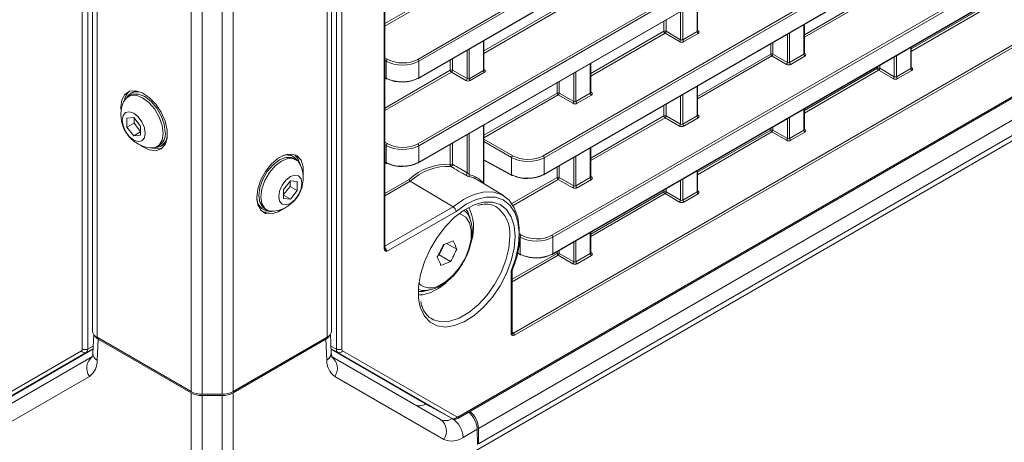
# Model space of a CAD drawing. Header units: millimetres. Extents: x 0 to 1118, y 0 to 864.
# Tile 206 of 256: x 602 to 634, y 57 to 71. Entities that reach past the tile are written whole.
import ezdxf

# ---------------------------------------------------------------- set-up
doc = ezdxf.new("R2010")
doc.units = ezdxf.units.MM

msp = doc.modelspace()

# ---------------------------------------------------------------- linework, layer by layer
at = {"color": 9, "linetype": 'Continuous', "lineweight": 0}
for p, q in [((617.8453, 60.4144), (710.3917, 113.8403)), ((710.4264, 113.7794), (617.88, 60.3536)), ((616.0786, 57.7287), (712.2279, 113.2346)), ((616.7152, 57.3427), (711.768, 112.2156)), ((616.7152, 56.8484), (711.768, 111.7212)), ((616.6116, 56.6195), (711.6645, 111.4923)), ((603.9269, 59.909), (603.9269, 107.7588)), ((604.1022, 107.7579), (604.1022, 59.9081)), ((612.1279, 59.9081), (612.1279, 107.7579)), ((612.3031, 107.7588), (612.3031, 59.909)), ((604.4027, 106.6265), (604.4027, 60.2878)), ((611.8273, 106.6265), (611.8273, 60.2878)), ((613.6755, 63.1388), (613.6755, 106.1136)), ((607.4382, 104.8742), (607.4382, 58.5355)), ((608.7918, 104.8742), (608.7918, 58.5355)), ((607.7918, 104.7896), (607.7918, 58.4509)), ((608.4382, 104.7896), (608.4382, 58.4509)), ((614.7533, 69.2509), (646.4853, 87.5695)), ((646.5201, 87.5086), (614.788, 69.1901)), ((614.788, 68.6579), (646.5201, 86.9764)), ((614.7533, 66.5269), (646.4853, 84.8454)), ((646.5201, 84.7845), (614.788, 66.466)), ((614.788, 65.9338), (646.5201, 84.2524)), ((618.8005, 66.1392), (646.4853, 82.1213)), ((646.5201, 82.0605), (618.8352, 66.0783)), ((618.8352, 65.5462), (646.5201, 81.5283)), ((619.0786, 63.5757), (646.4853, 79.3973)), ((646.5201, 79.3364), (619.1133, 63.5148)), ((619.1133, 62.9826), (646.5201, 78.8042)), ((613.6902, 70.4017), (615.805, 71.6226)), ((615.8397, 71.5617), (613.6902, 70.3208)), ((627.231, 70.0464), (629.5936, 71.4103)), ((629.6283, 71.3494), (627.231, 69.9655)), ((616.8896, 69.5246), (619.2521, 70.8885)), ((623.7692, 70.1491), (623.7692, 71.1016)), ((630.6781, 69.5871), (633.0407, 70.951)), ((633.0755, 70.8901), (630.6781, 69.5062)), ((619.2869, 70.8276), (616.8896, 69.4437)), ((623.2383, 69.8841), (623.2383, 70.7951)), ((623.3084, 70.8356), (623.3084, 69.883)), ((622.6993, 70.1544), (622.6993, 70.484)), ((622.7694, 70.5245), (622.7694, 70.1548)), ((627.2163, 69.415), (627.2163, 70.3676)), ((620.3367, 68.7905), (622.6993, 70.1544)), ((622.734, 70.0935), (620.3367, 68.7096)), ((623.2029, 69.8228), (622.734, 70.0935)), ((622.7694, 70.1548), (623.2383, 69.8841)), ((623.3084, 69.883), (623.7692, 70.1491)), ((623.8039, 70.0882), (623.3431, 69.8221)), ((623.7838, 70.1837), (623.8052, 70.1705)), ((626.6854, 69.15), (626.6854, 70.0611)), ((626.7555, 70.1015), (626.7555, 69.1489)), ((616.8749, 68.8931), (616.8749, 69.8457)), ((626.1464, 69.4203), (626.1464, 69.7499)), ((626.2165, 69.7904), (626.2165, 69.4207)), ((630.6635, 68.9557), (630.6635, 69.6335)), ((613.6902, 69.303), (613.772, 69.2558)), ((616.344, 68.6281), (616.344, 69.5392)), ((616.4141, 69.5797), (616.4141, 68.6271)), ((623.7838, 68.0564), (626.1464, 69.4203)), ((626.1812, 69.3594), (623.7838, 67.9755)), ((626.6501, 69.0888), (626.1812, 69.3594)), ((626.2165, 69.4207), (626.6854, 69.15)), ((626.7555, 69.1489), (627.2163, 69.415)), ((627.2511, 69.3541), (626.7902, 69.0881)), ((627.231, 69.4496), (627.2523, 69.4364)), ((630.1326, 68.6907), (630.1326, 69.327)), ((630.2026, 69.3675), (630.2026, 68.6896)), ((613.7367, 69.1946), (613.6902, 69.2214)), ((613.7367, 68.6428), (613.7367, 69.1946)), ((614.788, 69.1901), (614.788, 68.6579)), ((615.805, 68.8985), (615.805, 69.2281)), ((615.8751, 69.2685), (615.8751, 68.8988)), ((620.3221, 68.1591), (620.3221, 69.1117)), ((627.231, 67.5971), (629.5936, 68.961)), ((629.5936, 68.961), (629.5936, 69.0158)), ((629.6637, 69.0563), (629.6637, 68.9614)), ((629.6637, 68.9614), (630.1326, 68.6907)), ((630.6781, 68.9903), (630.6995, 68.9771)), ((613.6902, 67.6776), (615.805, 68.8985)), ((615.8397, 68.8376), (613.6902, 67.5967)), ((613.6902, 68.6678), (613.7367, 68.6428)), ((616.3086, 68.5669), (615.8397, 68.8376)), ((615.8751, 68.8988), (616.344, 68.6281)), ((616.4141, 68.6271), (616.8749, 68.8931)), ((616.9096, 68.8323), (616.4488, 68.5662)), ((616.8896, 68.9278), (616.9109, 68.9146)), ((619.7911, 67.8941), (619.7911, 68.8052)), ((619.8612, 68.8456), (619.8612, 67.893)), ((629.6283, 68.9002), (627.231, 67.5162)), ((630.0972, 68.6295), (629.6283, 68.9002)), ((630.2026, 68.6896), (630.6635, 68.9557)), ((630.6982, 68.8948), (630.2374, 68.6288)), ((619.2521, 68.1644), (619.2521, 68.494)), ((619.3222, 68.5345), (619.3222, 68.1648)), ((623.7692, 67.425), (623.7692, 68.3776)), ((616.8896, 66.8005), (619.2521, 68.1644)), ((619.2869, 68.1035), (616.8896, 66.7196)), ((619.7558, 67.8328), (619.2869, 68.1035)), ((619.3222, 68.1648), (619.7911, 67.8941)), ((619.8612, 67.893), (620.3221, 68.1591)), ((620.3568, 68.0982), (619.896, 67.8321)), ((620.3367, 68.1937), (620.358, 68.1805)), ((623.2383, 67.16), (623.2383, 68.0711)), ((623.3084, 68.1115), (623.3084, 67.1589)), ((622.6993, 67.4303), (622.6993, 67.7599)), ((622.7694, 67.8004), (622.7694, 67.4307)), ((620.3367, 66.0664), (622.6993, 67.4303)), ((622.734, 67.3695), (620.3367, 65.9855)), ((623.2029, 67.0988), (622.734, 67.3695)), ((622.7694, 67.4307), (623.2383, 67.16)), ((623.3084, 67.1589), (623.7692, 67.425)), ((623.7838, 67.4596), (623.8052, 67.4464)), ((626.7555, 67.3775), (626.7555, 66.6996)), ((627.2163, 66.9657), (627.2163, 67.6435)), ((616.8749, 65.2566), (616.8749, 67.1217)), ((623.8039, 67.3641), (623.3431, 67.0981)), ((626.2165, 67.0663), (626.2165, 66.9714)), ((626.6854, 66.7007), (626.6854, 67.337)), ((616.344, 65.5868), (616.344, 66.8152)), ((616.4141, 66.8556), (616.4141, 65.5309)), ((623.7838, 65.6071), (626.1464, 66.971)), ((626.1812, 66.9102), (623.7838, 65.5262)), ((626.1464, 66.971), (626.1464, 67.0258)), ((626.6501, 66.6395), (626.1812, 66.9102)), ((626.2165, 66.9714), (626.6854, 66.7007)), ((626.7555, 66.6996), (627.2163, 66.9657)), ((627.2511, 66.9048), (626.7902, 66.6388)), ((627.231, 67.0003), (627.2523, 66.9871)), ((613.6902, 66.579), (613.772, 66.5317)), ((613.7367, 66.4705), (613.6902, 66.4973)), ((613.7367, 65.9187), (613.7367, 66.4705)), ((614.788, 66.466), (614.788, 65.9338)), ((615.805, 65.8646), (615.805, 66.504)), ((615.8751, 66.5445), (615.8751, 65.865)), ((616.8896, 66.6808), (617.8192, 66.1441)), ((617.7839, 66.0828), (616.8896, 66.5991)), ((619.8612, 66.1215), (619.8612, 65.1689)), ((620.3221, 65.435), (620.3221, 66.3876)), ((613.6902, 65.9437), (613.7367, 65.9187)), ((616.8896, 66.0119), (617.7839, 65.5311)), ((617.7839, 65.5311), (617.7839, 66.0828)), ((618.8352, 66.0783), (618.8352, 65.5462)), ((619.3222, 65.8104), (619.3222, 65.4407)), ((619.7911, 65.17), (619.7911, 66.0811)), ((619.2521, 65.4403), (619.2521, 65.7699)), ((620.3367, 65.4696), (620.358, 65.4564)), ((623.7692, 64.9757), (623.7692, 65.6535)), ((613.6902, 64.9244), (614.4738, 65.3768)), ((614.512, 65.3179), (613.6902, 64.8435)), ((616.8749, 65.2566), (616.87, 65.2488)), ((616.8784, 65.2437), (616.8749, 65.2566)), ((617.7913, 64.597), (619.2521, 65.4403)), ((619.2869, 65.3795), (617.8294, 64.5381)), ((619.7558, 65.1088), (619.2869, 65.3795)), ((619.3222, 65.4407), (619.7911, 65.17)), ((619.8612, 65.1689), (620.3221, 65.435)), ((620.3568, 65.3741), (619.896, 65.1081)), ((623.2383, 64.7107), (623.2383, 65.347)), ((623.3084, 65.3875), (623.3084, 64.7097)), ((620.3367, 63.6171), (622.6993, 64.981)), ((622.734, 64.9202), (620.3367, 63.5362)), ((622.6993, 64.981), (622.6993, 65.0359)), ((623.2029, 64.6495), (622.734, 64.9202)), ((622.7694, 65.0763), (622.7694, 64.9814)), ((622.7694, 64.9814), (623.2383, 64.7107)), ((623.3084, 64.7097), (623.7692, 64.9757)), ((623.8039, 64.9148), (623.3431, 64.6488)), ((623.7838, 65.0103), (623.8052, 64.9971)), ((613.6902, 63.2211), (615.8954, 64.4942)), ((615.9912, 64.3472), (613.745, 63.0505)), ((618.0539, 63.6056), (618.0974, 63.5805)), ((620.3221, 62.9857), (620.3221, 63.6635)), ((618.062, 62.9675), (618.062, 63.5193)), ((619.1133, 63.5148), (619.1133, 62.9826)), ((619.7911, 62.7207), (619.7911, 63.357)), ((619.8612, 63.3975), (619.8612, 62.7197)), ((617.8054, 62.1559), (619.2521, 62.991)), ((619.2869, 62.9302), (617.8054, 62.075)), ((617.9818, 63.0107), (618.062, 62.9675)), ((619.2521, 62.991), (619.2521, 63.0459)), ((619.7558, 62.6595), (619.2869, 62.9302)), ((619.3222, 63.0863), (619.3222, 62.9914)), ((619.3222, 62.9914), (619.7911, 62.7207)), ((619.8612, 62.7197), (620.3221, 62.9857)), ((620.3568, 62.9248), (619.896, 62.6588)), ((620.3367, 63.0203), (620.358, 63.0071)), ((617.7688, 60.3696), (617.7688, 62.4293)), ((617.8054, 60.453), (617.8057, 60.4528)), ((604.4444, 60.2229), (604.4129, 59.5461)), ((611.8172, 59.5461), (611.7856, 60.2229)), ((600.214, 57.7225), (603.901, 59.8517)), ((604.0504, 59.7936), (600.3633, 57.6644)), ((604.2736, 59.9163), (604.0504, 59.7936)), ((604.1022, 59.9081), (604.2777, 60.0045)), ((611.9523, 60.0045), (612.1279, 59.9081)), ((612.1796, 59.7936), (611.9564, 59.9163)), ((615.8667, 57.6644), (612.1796, 59.7936)), ((612.329, 59.8517), (616.0161, 57.7225)), ((604.1552, 59.0266), (600.6361, 56.9944)), ((615.5939, 56.9944), (612.0748, 59.0266)), ((607.4382, 56.1883), (607.4382, 58.4946)), ((608.7918, 58.4946), (608.7918, 56.1883)), ((607.7918, 58.4101), (607.7918, 56.1034)), ((608.4382, 56.1034), (608.4382, 58.4101)), ((616.6729, 57.3183), (616.2189, 57.0562))]:
    msp.add_line(p, q, dxfattribs=at)
at = {"color": 7, "linetype": 'Continuous', "lineweight": 15}
for p, q in [((616.0527, 57.6715), (712.202, 113.1773)), ((616.2884, 56.4328), (711.3413, 111.3057)), ((604.2563, 106.8306), (604.2563, 60.4919)), ((611.9738, 60.4919), (611.9738, 106.8306)), ((613.6902, 63.1592), (613.6902, 106.134)), ((614.7776, 68.635), (646.5097, 86.9535)), ((614.7776, 65.9109), (646.5097, 84.2295)), ((618.8249, 65.5233), (646.5097, 81.5054)), ((619.103, 62.9598), (646.5097, 78.7813)), ((623.7838, 70.1699), (623.7838, 71.1101)), ((627.231, 69.4358), (627.231, 70.376)), ((616.8896, 68.914), (616.8896, 69.8542)), ((630.6781, 68.9765), (630.6781, 69.6419)), ((620.3367, 68.1799), (620.3367, 69.1201)), ((613.6902, 68.6505), (613.7477, 68.6195)), ((623.7838, 67.4458), (623.7838, 68.386)), ((605.473, 68.095), (605.4058, 68.0562)), ((605.5347, 68.1841), (605.4923, 68.1596)), ((605.1692, 67.7046), (605.1786, 67.562)), ((605.5881, 67.3736), (605.3672, 67.3539)), ((605.8091, 67.0988), (605.5881, 67.3736)), ((627.231, 66.9865), (627.231, 67.652)), ((605.3672, 67.3539), (605.3672, 67.0592)), ((605.597, 67.1919), (605.3672, 67.0592)), ((605.3672, 67.0592), (605.5881, 66.7844)), ((605.597, 67.3627), (605.597, 67.1919)), ((605.597, 67.1919), (605.8091, 66.928)), ((605.8091, 66.8041), (605.8091, 67.0988)), ((616.8896, 65.237), (616.8896, 67.1301)), ((605.8091, 66.9119), (605.5881, 66.7844)), ((605.5881, 66.7844), (605.8091, 66.8041)), ((606.3432, 66.4324), (606.4104, 66.4712)), ((606.4759, 66.4556), (606.5184, 66.4801)), ((610.7378, 66.1182), (610.6953, 66.1427)), ((620.3367, 65.4558), (620.3367, 66.396)), ((610.8242, 66.0149), (610.7571, 66.0537)), ((613.6902, 65.9264), (613.7477, 65.8954)), ((616.8896, 65.9946), (617.7949, 65.5078)), ((623.7838, 64.9965), (623.7838, 65.662)), ((610.6419, 65.3323), (610.4209, 65.0574)), ((610.4209, 64.8867), (610.6331, 65.1506)), ((610.6331, 65.1506), (610.6331, 65.3213)), ((610.6331, 65.1506), (610.8629, 65.0179)), ((610.8629, 65.3125), (610.6419, 65.3323)), ((610.8629, 65.0179), (610.8629, 65.3125)), ((614.512, 65.3179), (615.8954, 64.4942)), ((617.5211, 64.8541), (616.6811, 65.3633)), ((610.4209, 65.0574), (610.4209, 64.7628)), ((610.4209, 64.8706), (610.6419, 64.743)), ((610.6419, 64.743), (610.8629, 65.0179)), ((610.4209, 64.7628), (610.6419, 64.743)), ((609.7117, 64.4388), (609.7541, 64.4143)), ((609.8196, 64.4298), (609.8868, 64.3911)), ((620.3367, 63.0065), (620.3367, 63.672)), ((615.442, 62.9421), (615.6135, 63.2876)), ((616.0109, 63.1273), (615.6868, 63.3144)), ((615.4148, 62.9313), (615.442, 62.9421)), ((615.8127, 62.7281), (615.442, 62.9421)), ((617.9774, 62.9957), (618.0731, 62.9443)), ((617.8054, 60.4214), (617.8054, 62.4519)), ((617.8061, 62.4521), (617.807, 62.4595)), ((615.1931, 60.887), (615.2539, 60.8542)), ((604.2952, 60.3802), (604.267, 59.7735)), ((611.9631, 59.7735), (611.9348, 60.3802)), ((607.4382, 58.5355), (604.4027, 60.2878)), ((604.4444, 60.2229), (607.4382, 58.4946)), ((611.8273, 60.2878), (608.7918, 58.5355)), ((608.7918, 58.4946), (611.7856, 60.2229)), ((604.2729, 59.9018), (601.0771, 58.0563)), ((615.153, 58.0563), (611.9571, 59.9018)), ((600.7397, 57.6315), (604.2588, 59.6637)), ((611.9713, 59.6637), (615.4904, 57.6315)), ((608.4382, 58.4509), (607.7918, 58.4509)), ((607.7918, 58.4101), (608.4382, 58.4101)), ((615.153, 58.0563), (615.8667, 57.6644)), ((616.6729, 57.3183), (616.6804, 56.8283)), ((616.7152, 57.3427), (616.7152, 56.8484))]:
    msp.add_line(p, q, dxfattribs=at)
at = {"color": 7, "linetype": 'Continuous', "lineweight": 15, "flags": 128}
for points in [[(605.8016, 66.4828), (605.8643, 66.4381), (606.0876, 66.3285), (606.2961, 66.3027), (606.4712, 66.3628), (606.5974, 66.5037), (606.6634, 66.7127), (606.6634, 66.9713), (606.5974, 67.2565), (606.4712, 67.543), (606.2961, 67.8053), (606.0876, 68.0202), (605.8643, 68.1684), (605.646, 68.2369), (605.452, 68.2196), (605.2997, 68.1179), (605.2025, 67.941), (605.1692, 67.7046), (605.1692, 67.7046)], [(605.2557, 67.8762), (605.3382, 68.0039), (605.4849, 68.0886), (605.6697, 68.0906), (605.8745, 68.0098), (606.0794, 67.8541), (606.2642, 67.6387), (606.4108, 67.3847), (606.505, 67.1169), (606.5374, 66.8616)], [(605.473, 68.095), (605.552, 68.1274), (605.7368, 68.1294), (605.9417, 68.0486), (606.1465, 67.8929), (606.3313, 67.6775), (606.478, 67.4235), (606.5721, 67.1557), (606.6046, 66.9004)], [(605.5347, 68.1841), (605.6177, 68.218), (605.691, 68.2294)], [(605.9613, 66.8636), (605.9329, 66.7151), (605.852, 66.6219), (605.7309, 66.5984), (605.5881, 66.6481), (605.4453, 66.7633), (605.3242, 66.9266), (605.2433, 67.1131), (605.2149, 67.2944), (605.2433, 67.443), (605.3242, 67.5361), (605.4453, 67.5596), (605.5881, 67.5099), (605.7309, 67.3947), (605.852, 67.2314), (605.9329, 67.0449), (605.9613, 66.8636)], [(606.5374, 66.8616), (606.505, 66.6438), (606.4108, 66.4848), (606.2642, 66.4001), (606.1123, 66.3925)], [(606.6358, 66.5928), (606.5893, 66.5351), (606.5184, 66.4801)], [(606.1954, 66.3892), (606.4022, 66.3639), (606.5021, 66.3859)], [(611.0514, 65.5207), (611.0525, 65.5291), (611.0525, 65.7877), (610.9865, 65.9967), (610.8603, 66.1375), (610.6852, 66.1977), (610.4767, 66.1718), (610.2534, 66.0622), (610.0351, 65.8787), (609.8411, 65.6374), (609.6888, 65.3599), (609.5916, 65.0708), (609.5583, 64.7958), (609.5583, 64.7958)], [(610.539, 66.1881), (610.6124, 66.1766), (610.6953, 66.1427)], [(610.9355, 65.9085), (610.8804, 66.0579), (610.7851, 66.1757)], [(609.8196, 64.4298), (609.752, 64.4822), (609.6579, 64.6412), (609.6254, 64.8591), (609.6579, 65.1143), (609.752, 65.3821), (609.8987, 65.6361), (610.0835, 65.8515), (610.2883, 66.0073), (610.4932, 66.0881), (610.678, 66.086), (610.7571, 66.0537)], [(610.1177, 64.3511), (609.9659, 64.3587), (609.8192, 64.4434), (609.7251, 64.6025), (609.6926, 64.8203), (609.7251, 65.0756), (609.8192, 65.3433), (609.9659, 65.5973), (610.1507, 65.8128), (610.3555, 65.9685), (610.5604, 66.0493), (610.7452, 66.0472), (610.8918, 65.9625), (610.9743, 65.8349)], [(611.0151, 65.2531), (610.9867, 65.0718), (610.9058, 64.8853), (610.7847, 64.722), (610.6419, 64.6067), (610.4991, 64.5571), (610.378, 64.5806), (610.2971, 64.6737), (610.2687, 64.8222), (610.2971, 65.0035), (610.378, 65.19), (610.4991, 65.3533), (610.6419, 65.4686), (610.7847, 65.5182), (610.9058, 65.4947), (610.9867, 65.4016), (611.0151, 65.2531)], [(616.3511, 64.7947), (616.5755, 64.8926), (616.9037, 64.9725), (617.2077, 64.9681), (617.4763, 64.8794), (617.6996, 64.7098), (617.8693, 64.4655), (617.9793, 64.1554), (618.0253, 63.7911), (618.0266, 63.6949)], [(609.5583, 64.7958), (609.5916, 64.5593), (609.6888, 64.3824), (609.8411, 64.2808), (610.0351, 64.2634), (610.2534, 64.3319), (610.4284, 64.4415)], [(609.7117, 64.4388), (609.6407, 64.4937), (609.5942, 64.5515)], [(614.8103, 61.3599), (614.7805, 61.5549), (614.7805, 61.92), (614.8441, 62.3144), (614.9688, 62.7219), (615.1495, 63.1259), (615.3786, 63.5097), (615.6469, 63.8578), (615.9434, 64.1557), (616.256, 64.3914), (616.5718, 64.5552), (616.7534, 64.6151)], [(616.4466, 64.1179), (616.3653, 64.3352), (616.3072, 64.4231)], [(615.6732, 62.0449), (615.4574, 61.8772), (615.1805, 61.7293)], [(614.7727, 61.7649), (614.9342, 61.7618), (615.1927, 61.8271)], [(615.1805, 61.7293), (614.9135, 61.6604), (614.7739, 61.6579)]]:
    msp.add_lwpolyline(points, dxfattribs=at)
at = {"color": 9, "linetype": 'Continuous', "lineweight": 0, "flags": 128}
for points in [[(615.8954, 64.4942), (616.2352, 64.7311), (616.3511, 64.7947)], [(617.7688, 62.4293), (617.9147, 62.853), (618.0011, 63.2684), (618.0246, 63.6599), (617.9845, 64.0128), (617.8821, 64.3138), (617.7215, 64.5515), (617.5085, 64.7169), (617.2514, 64.8038), (616.9597, 64.8089), (616.6444, 64.7321), (616.3175, 64.5763), (615.9912, 64.3472)], [(616.7534, 64.6151), (616.8778, 64.6404), (617.1617, 64.6435), (617.4117, 64.5644), (617.6177, 64.4062), (617.7711, 64.1756), (617.8658, 63.8818), (617.8978, 63.5371)], [(615.4118, 61.9401), (615.655, 62.0742), (615.8914, 62.2772), (616.1047, 62.5353), (616.2806, 62.831), (616.4069, 63.144), (616.4752, 63.453), (616.4806, 63.7371), (616.423, 63.9767), (616.3061, 64.1556), (616.138, 64.2616), (616.09, 64.2756)], [(617.8978, 63.5371), (617.8658, 63.1554), (617.7711, 62.7523), (617.6177, 62.3445), (617.4117, 61.9486), (617.1617, 61.5808), (616.8778, 61.2561), (616.5718, 60.9879), (616.256, 60.7871), (615.9434, 60.662), (615.6469, 60.6176), (615.3786, 60.6558), (615.1495, 60.7751), (614.9688, 60.9705), (614.8441, 61.234), (614.8103, 61.3599)], [(615.2539, 60.8542), (615.2618, 60.8504), (615.5111, 60.7852), (615.7927, 60.803), (616.0942, 60.903), (616.4024, 61.0809), (616.7039, 61.329), (616.9854, 61.6363), (617.2348, 61.9894), (617.441, 62.373), (617.5951, 62.7701), (617.6903, 63.1636), (617.7226, 63.5362)]]:
    msp.add_lwpolyline(points, dxfattribs=at)
at = {"color": 9, "linetype": 'Continuous', "lineweight": 0}
for centre, radius, start, end in [((622.7347, 70.086), 0.077, 63.23378, 117.34352), ((622.7762, 70.158), 0.077, 182.65231, 236.77029), ((622.6902, 70.1596), 0.0793, 303.52223, 356.47777), ((623.8462, 70.1526), 0.077, 182.65231, 236.77029), ((623.7898, 70.1936), 0.0278, 257.73313, 303.54348), ((623.1591, 69.8889), 0.0793, 303.52223, 356.47777), ((623.3853, 69.8866), 0.077, 182.65231, 236.77029), ((626.1818, 69.3519), 0.077, 63.23378, 117.34352), ((626.2234, 69.4239), 0.077, 182.65231, 236.77029), ((626.1374, 69.4255), 0.0793, 303.52223, 356.47777), ((627.2933, 69.4185), 0.077, 182.65231, 236.77029), ((627.237, 69.4596), 0.0278, 257.73313, 303.54348), ((613.8158, 69.1897), 0.0793, 123.52223, 176.47777), ((614.711, 69.1865), 0.077, 2.65231, 56.77029), ((626.6063, 69.1549), 0.0793, 303.52223, 356.47777), ((626.8325, 69.1525), 0.077, 182.65231, 236.77029), ((629.629, 68.8926), 0.077, 63.23378, 117.34352), ((629.6705, 68.9646), 0.077, 182.65231, 236.77029), ((629.5845, 68.9663), 0.0793, 303.52223, 356.47777), ((630.6841, 69.0003), 0.0278, 257.73313, 303.54348), ((613.7616, 68.6404), 0.0251, 174.46982, 236.34336), ((614.7634, 68.6552), 0.0247, 305.07521, 6.23697), ((615.8404, 68.83), 0.077, 63.23378, 117.34352), ((615.8819, 68.902), 0.077, 182.65231, 236.77029), ((615.7959, 68.9037), 0.0793, 303.52223, 356.47777), ((616.9519, 68.8967), 0.077, 182.65231, 236.77029), ((616.8955, 68.9378), 0.0278, 257.89725, 303.52688), ((630.0534, 68.6956), 0.0793, 303.52223, 356.47777), ((630.2796, 68.6932), 0.077, 182.65231, 236.77029), ((630.7404, 68.9592), 0.077, 182.65231, 236.77029), ((616.2648, 68.633), 0.0793, 303.52223, 356.47777), ((616.491, 68.6307), 0.077, 182.65231, 236.77029), ((619.2875, 68.096), 0.077, 63.23378, 117.34352), ((619.3291, 68.168), 0.077, 182.65231, 236.77029), ((619.2431, 68.1696), 0.0793, 303.52223, 356.47777), ((620.399, 68.1626), 0.077, 182.65231, 236.77029), ((620.3427, 68.2037), 0.0278, 257.73313, 303.54348), ((619.712, 67.8989), 0.0793, 303.52223, 356.47777), ((619.9382, 67.8966), 0.077, 182.65231, 236.77029), ((622.7347, 67.3619), 0.077, 63.23378, 117.34352), ((622.7762, 67.4339), 0.077, 182.65231, 236.77029), ((622.6902, 67.4356), 0.0793, 303.52223, 356.47777), ((623.8462, 67.4285), 0.077, 182.65231, 236.77029), ((623.7898, 67.4696), 0.0278, 257.73313, 303.54348), ((623.1591, 67.1649), 0.0793, 303.52223, 356.47777), ((623.3853, 67.1625), 0.077, 182.65231, 236.77029), ((626.1818, 66.9026), 0.077, 63.23378, 117.34352), ((626.2234, 66.9746), 0.077, 182.65231, 236.77029), ((626.1374, 66.9763), 0.0793, 303.52223, 356.47777), ((627.2933, 66.9693), 0.077, 182.65231, 236.77029), ((627.237, 67.0103), 0.0278, 257.73313, 303.54348), ((613.8158, 66.4656), 0.0793, 123.52223, 176.47777), ((614.711, 66.4624), 0.077, 2.65231, 56.77029), ((626.6063, 66.7056), 0.0793, 303.52223, 356.47777), ((626.8325, 66.7032), 0.077, 182.65231, 236.77029), ((617.863, 66.078), 0.0793, 123.52223, 176.47777), ((618.7583, 66.0748), 0.077, 2.65231, 56.77029), ((613.7616, 65.9163), 0.0251, 174.46982, 236.34336), ((614.7634, 65.9311), 0.0247, 305.07521, 6.23697), ((615.8533, 65.8418), 0.0534, 154.65132, 232.86243), ((615.8404, 65.7962), 0.077, 63.23378, 117.34352), ((615.8078, 65.8652), 0.0673, 281.36406, 359.86677), ((616.2769, 65.5868), 0.0671, 280.99548, 359.95844), ((616.4598, 65.5068), 0.0517, 152.26576, 232.67584), ((617.8088, 65.5286), 0.0251, 174.46982, 236.34336), ((618.8107, 65.5435), 0.0247, 305.07521, 6.23697), ((619.2875, 65.3719), 0.077, 63.23378, 117.34352), ((619.3291, 65.4439), 0.077, 182.65231, 236.77029), ((619.2431, 65.4456), 0.0793, 303.52223, 356.47777), ((619.712, 65.1749), 0.0793, 303.52223, 356.47777), ((619.9382, 65.1725), 0.077, 182.65231, 236.77029), ((620.399, 65.4386), 0.077, 182.65231, 236.77029), ((620.3427, 65.4796), 0.0278, 257.73313, 303.54348), ((622.7347, 64.9126), 0.077, 63.23378, 117.34352), ((622.7762, 64.9846), 0.077, 182.65231, 236.77029), ((622.6902, 64.9863), 0.0793, 303.52223, 356.47777), ((623.8462, 64.9793), 0.077, 182.65231, 236.77029), ((623.7898, 65.0203), 0.0278, 257.73313, 303.54348), ((623.1591, 64.7156), 0.0793, 303.52223, 356.47777), ((623.3853, 64.7132), 0.077, 182.65231, 236.77029), ((616.6987, 63.6459), 1.0297, 353.88365, 56.11878), ((618.1412, 63.5144), 0.0793, 123.52223, 176.47777), ((619.0364, 63.5112), 0.077, 2.65231, 56.77029), ((613.6662, 63.1609), 0.024, 292.8092, 355.87066), ((618.087, 62.9651), 0.0251, 174.46982, 236.34336), ((619.0888, 62.98), 0.0247, 305.07521, 6.23697), ((619.2875, 62.9226), 0.077, 63.23378, 117.34352), ((619.3291, 62.9946), 0.077, 182.65231, 236.77029), ((619.2431, 62.9963), 0.0793, 303.52223, 356.47777), ((620.399, 62.9893), 0.077, 182.65231, 236.77029), ((620.3427, 63.0303), 0.0278, 257.89725, 303.52688), ((619.712, 62.7256), 0.0793, 303.52223, 356.47777), ((619.9382, 62.7232), 0.077, 182.65231, 236.77029), ((615.1605, 62.4032), 0.5269, 225.59045, 298.48676), ((617.8031, 60.35), 0.077, 2.65231, 56.77029), ((604.006, 59.9006), 0.1158, 204.9599, 292.52143), ((604.0154, 60.0801), 0.1926, 242.65648, 296.76622), ((604.5261, 59.7793), 0.2592, 181.2778, 244.09706), ((611.6974, 59.7835), 0.2658, 296.77243, 357.8527), ((612.2146, 60.0801), 0.1926, 243.23378, 297.34352), ((612.224, 59.9006), 0.1158, 247.47857, 335.0401), ((604.5321, 59.2923), 0.4611, 126.35124, 215.18509), ((603.8101, 59.5214), 0.6033, 304.89333, 2.3489), ((612.4199, 59.5214), 0.6033, 177.6511, 235.10667), ((611.6979, 59.2923), 0.4611, 324.81491, 53.64876), ((615.6457, 57.9753), 0.3772, 245.68605, 305.61817), ((615.217, 57.2601), 0.4611, 324.81491, 53.64876), ((615.4513, 57.0213), 0.7684, 2.60548, 57.39452), ((615.9111, 57.7714), 0.1158, 247.47857, 335.0401), ((616.0171, 57.722), 0.0618, 305.22621, 6.22321), ((615.8528, 57.5673), 0.6287, 245.68605, 305.61817)]:
    msp.add_arc(centre, radius, start, end, dxfattribs=at)
at = {"color": 7, "linetype": 'Continuous', "lineweight": 15}
for centre, radius, start, end in [((613.7574, 68.6423), 0.0247, 247.03481, 306.39809), ((614.7673, 68.6575), 0.0248, 235.39586, 294.63978), ((605.7668, 67.8598), 0.4808, 132.02178, 169.2159), ((605.6921, 67.8186), 0.3899, 63.22424, 147.97769), ((606.2554, 67.4642), 1.0813, 157.60171, 180), ((606.2554, 67.4642), 1.0813, 180, 262.39291), ((606.2806, 66.7992), 0.3899, 272.01849, 356.76881), ((606.1524, 66.8465), 0.4554, 304.5077, 6.80448), ((610.5379, 65.7773), 0.3899, 32.02242, 116.7759), ((609.9746, 65.4229), 1.0813, 277.60709, 22.39829), ((613.7574, 65.9182), 0.0247, 247.03481, 306.39809), ((615.7171, 64.0443), 1.8225, 87.23708, 133.01822), ((615.7354, 64.011), 1.7902, 87.26002, 133.11115), ((614.7673, 65.9334), 0.0248, 235.39586, 294.63978), ((616.2166, 64.6749), 0.8785, 41.4687, 77.01265), ((616.2339, 64.6229), 0.865, 58.86905, 76.9985), ((617.8046, 65.5305), 0.0247, 247.03481, 306.39809), ((618.8145, 65.5458), 0.0248, 235.39586, 294.63978), ((609.9494, 64.7579), 0.3899, 183.23104, 267.98139), ((609.8765, 64.7849), 0.4648, 251.3602, 289.88826), ((615.1229, 63.8262), 1.4331, 342.79241, 26.94452), ((611.2584, 65.1759), 4.7237, 330.89164, 336.2997), ((614.4733, 66.5162), 3.4241, 288.92237, 294.55735), ((612.7662, 61.9354), 3.4567, 20.16998, 25.10155), ((611.6855, 65.026), 4.7237, 330.89164, 336.2997), ((618.0827, 62.967), 0.0247, 247.03481, 306.39809), ((619.0927, 62.9823), 0.0248, 235.39586, 294.63978), ((612.2553, 61.4116), 3.4567, 20.16998, 25.10155), ((614.3896, 65.8425), 3.4241, 288.92237, 294.55735), ((604.5065, 60.5169), 0.2515, 185.6948, 245.62534), ((611.7235, 60.5169), 0.2515, 294.37466, 354.3052), ((607.7774, 59.1722), 0.7215, 241.95976, 271.1441), ((607.7774, 59.1314), 0.7215, 241.95976, 271.1441), ((608.4526, 59.1722), 0.7215, 268.8559, 298.04024), ((608.4526, 59.1314), 0.7215, 268.8559, 298.04024), ((615.9415, 57.3069), 0.7746, 2.6502, 49.62167)]:
    msp.add_arc(centre, radius, start, end, dxfattribs=at)
at = {"color": 9, "linetype": 'Continuous', "lineweight": 0}
for centre, major_axis, ratio, start_param, end_param in [((623.7338, 70.1709), (0.05, -0.0016), 0.5970671, 5.5164932, 6.3018914), ((623.7332, 70.1304), (0.1, -0.0015), 0.5872749, 5.5068223, 7.0601653), ((623.2724, 69.8644), (0.1, -0.0015), 0.5872749, 3.9534793, 5.5068223), ((623.273, 69.9048), (0.05, -0.0016), 0.5970671, 3.9631502, 5.5164932), ((627.181, 69.4368), (0.05, -0.0016), 0.5970671, 5.5164932, 6.3018914), ((627.1804, 69.3963), (0.1, -0.0015), 0.5872749, 5.5068223, 7.0601653), ((614.2577, 69.5062), (0.75, -0.0108), 0.5866149, 3.9528574, 5.5062005), ((614.2583, 69.5466), (0.7, -0.0108), 0.5872749, 3.9534793, 5.5068223), ((626.7195, 69.1303), (0.1, -0.0015), 0.5872749, 3.9534793, 5.5068223), ((626.7201, 69.1708), (0.05, -0.0016), 0.5970671, 3.9631502, 5.5164932), ((630.6281, 68.9775), (0.05, -0.0016), 0.5970671, 5.5164932, 6.3018914), ((630.6275, 68.9371), (0.1, -0.0015), 0.5872749, 5.5068223, 7.0601653), ((616.8396, 68.915), (0.05, -0.0016), 0.5970671, 5.5164932, 6.3018914), ((616.8389, 68.8745), (0.1, -0.0015), 0.5872749, 5.5068223, 7.0601653), ((630.1673, 68.7115), (0.05, -0.0016), 0.5970671, 3.9631502, 5.5164932), ((616.3781, 68.6085), (0.1, -0.0015), 0.5872749, 3.9534793, 5.5068223), ((616.3787, 68.6489), (0.05, -0.0016), 0.5970671, 3.9631502, 5.5164932), ((630.1667, 68.671), (0.1, -0.0015), 0.5872749, 3.9534793, 5.5068223), ((620.2867, 68.1809), (0.05, -0.0016), 0.5970671, 5.5164932, 6.3018914), ((620.2861, 68.1404), (0.1, -0.0015), 0.5872749, 5.5068223, 7.0601653), ((619.8252, 67.8744), (0.1, -0.0015), 0.5872749, 3.9534793, 5.5068223), ((619.8259, 67.9149), (0.05, -0.0016), 0.5970671, 3.9631502, 5.5164932), ((623.7338, 67.4468), (0.05, -0.0016), 0.5970671, 5.5164932, 6.3018914), ((623.7332, 67.4064), (0.1, -0.0015), 0.5872749, 5.5068223, 7.0601653), ((623.2724, 67.1403), (0.1, -0.0015), 0.5872749, 3.9534793, 5.5068223), ((623.273, 67.1808), (0.05, -0.0016), 0.5970671, 3.9631502, 5.5164932), ((627.181, 66.9875), (0.05, -0.0016), 0.5970671, 5.5164932, 6.3018914), ((627.1804, 66.9471), (0.1, -0.0015), 0.5872749, 5.5068223, 7.0601653), ((614.2577, 66.7821), (0.75, -0.0108), 0.5866149, 3.9528574, 5.5062005), ((614.2583, 66.8226), (0.7, -0.0108), 0.5872749, 3.9534793, 5.5068223), ((626.7195, 66.681), (0.1, -0.0015), 0.5872749, 3.9534793, 5.5068223), ((626.7201, 66.7215), (0.05, -0.0016), 0.5970671, 3.9631502, 5.5164932), ((618.3055, 66.4349), (0.7, -0.0108), 0.5872749, 3.9534793, 5.5068223), ((618.3049, 66.3945), (0.75, -0.0108), 0.5866149, 3.9528574, 5.5062005), ((619.8259, 65.1908), (0.05, -0.0016), 0.5970671, 3.9631502, 5.5164932), ((620.2867, 65.4568), (0.05, -0.0016), 0.5970671, 5.5164932, 6.3018914), ((620.2861, 65.4164), (0.1, -0.0015), 0.5872749, 5.5068223, 7.0601653), ((619.8252, 65.1503), (0.1, -0.0015), 0.5872749, 3.9534793, 5.5068223), ((623.7338, 64.9975), (0.05, -0.0016), 0.5970671, 5.5164932, 6.3018914), ((623.7332, 64.9571), (0.1, -0.0015), 0.5872749, 5.5068223, 7.0601653), ((623.2724, 64.691), (0.1, -0.0015), 0.5872749, 3.9534793, 5.5068223), ((623.273, 64.7315), (0.05, -0.0016), 0.5970671, 3.9631502, 5.5164932), ((618.5836, 63.8714), (0.7, -0.0108), 0.5872749, 3.9534793, 5.5068223), ((618.583, 63.8309), (0.75, -0.0108), 0.5866149, 3.9528574, 5.5062005), ((613.6588, 63.1028), (-0.0603, 0.1095), 0.5631079, 3.9387056, 5.1369588), ((620.2867, 63.0075), (0.05, -0.0016), 0.5970671, 5.5164932, 6.3018914), ((620.2861, 62.9671), (0.1, -0.0015), 0.5872749, 5.5068223, 7.0601653), ((619.8252, 62.701), (0.1, -0.0015), 0.5872749, 3.9534793, 5.5068223), ((619.8259, 62.7415), (0.05, -0.0016), 0.5970671, 3.9631502, 5.5164932), ((617.6804, 60.4231), (0.125, -0.0027), 0.5912163, 5.5106129, 6.2960111), ((617.6798, 60.3827), (0.175, -0.0027), 0.5872749, 0.3404551, 0.77698), ((603.8385, 59.96), (-0.0625, 0.1083), 0.5773087, 3.1416108, 3.9268828), ((603.9269, 60.011), (-0.1227, 0.2178), 0.5743864, 3.147844, 3.933116), ((612.3031, 60.011), (0.1227, 0.2178), 0.5743864, 2.3500693, 3.1353413), ((612.3915, 59.96), (0.0625, 0.1083), 0.5773087, 2.3563025, 3.1415745), ((616.0786, 57.8308), (0.0625, 0.1083), 0.5773087, 3.1414483, 3.9267203)]:
    msp.add_ellipse(centre, major_axis=major_axis, ratio=ratio, start_param=start_param, end_param=end_param, dxfattribs=at)
at = {"color": 7, "linetype": 'Continuous', "lineweight": 15}
for centre, major_axis, ratio, start_param, end_param in [((614.2577, 68.9541), (0.75, 0.0104), 0.5678072, 3.9365615, 5.4899045), ((614.2583, 68.9129), (0.7, 0.0104), 0.5671246, 3.9360182, 5.4893612), ((614.2577, 66.23), (0.75, 0.0104), 0.5678072, 3.9365615, 5.4899045), ((614.2583, 66.1888), (0.7, 0.0104), 0.5671246, 3.9360182, 5.4893612), ((618.3049, 65.8423), (0.75, 0.0104), 0.5678072, 3.9365615, 5.4899045), ((618.3055, 65.8012), (0.7, 0.0104), 0.5671246, 3.9360182, 5.4893612), ((618.583, 63.2788), (0.75, 0.0104), 0.5678072, 3.9365615, 5.4899045), ((618.5836, 63.2376), (0.7, 0.0104), 0.5671246, 3.9360182, 5.4893612), ((604.798, 60.427), (0.5003, -0.0006), 0.5772866, 3.3770772, 3.928362), ((611.4321, 60.427), (0.5003, 0.0006), 0.5772866, 5.496416, 6.0476996), ((615.0253, 58.766), (0.365, 0.6553), 0.587367, 3.1324733, 3.9178715), ((616.3193, 57.5224), (-0.2564, 0.4293), 0.56722, 3.9186434, 5.2565334)]:
    msp.add_ellipse(centre, major_axis=major_axis, ratio=ratio, start_param=start_param, end_param=end_param, dxfattribs=at)
for points, knots in [([(623.7848, 70.1644), (623.7849, 70.1642), (623.7853, 70.1636), (623.7835, 70.1682), (623.7839, 70.1697), (623.7839, 70.1698)], [0, 0, 0, 0, 0.2514471, 0.9721876, 1, 1, 1, 1]), ([(627.232, 69.4303), (627.2321, 69.4301), (627.2325, 69.4296), (627.2306, 69.4341), (627.231, 69.4356), (627.231, 69.4357)], [0, 0, 0, 0, 0.2514471, 0.9721876, 1, 1, 1, 1]), ([(630.6791, 68.971), (630.6792, 68.9708), (630.6796, 68.9703), (630.6778, 68.9748), (630.6782, 68.9763), (630.6782, 68.9764)], [0, 0, 0, 0, 0.2514471, 0.9721876, 1, 1, 1, 1]), ([(616.8905, 68.9084), (616.8907, 68.9083), (616.8911, 68.9077), (616.8892, 68.9123), (616.8896, 68.9138), (616.8896, 68.9139)], [0, 0, 0, 0, 0.2511576, 0.9710684, 1, 1, 1, 1]), ([(620.3377, 68.1744), (620.3378, 68.1742), (620.3382, 68.1736), (620.3363, 68.1782), (620.3367, 68.1797), (620.3367, 68.1798)], [0, 0, 0, 0, 0.2511576, 0.9710684, 1, 1, 1, 1]), ([(623.7848, 67.4403), (623.7849, 67.4401), (623.7853, 67.4396), (623.7835, 67.4441), (623.7839, 67.4456), (623.7839, 67.4457)], [0, 0, 0, 0, 0.2514471, 0.9721876, 1, 1, 1, 1]), ([(627.232, 66.981), (627.2321, 66.9808), (627.2325, 66.9803), (627.2306, 66.9848), (627.231, 66.9864), (627.231, 66.9864)], [0, 0, 0, 0, 0.2514471, 0.9721876, 1, 1, 1, 1]), ([(614.512, 65.3179), (614.5027, 65.3234), (614.4934, 65.3329), (614.4793, 65.3546), (614.4747, 65.3668), (614.4738, 65.3768)], [0, 0, 0, 0, 0.5, 0.5, 1, 1, 1, 1]), ([(620.3377, 65.4503), (620.3378, 65.4501), (620.3382, 65.4496), (620.3363, 65.4541), (620.3367, 65.4557), (620.3367, 65.4557)], [0, 0, 0, 0, 0.2514471, 0.9721876, 1, 1, 1, 1]), ([(623.7848, 64.991), (623.7849, 64.9908), (623.7853, 64.9903), (623.7835, 64.9948), (623.7839, 64.9964), (623.7839, 64.9964)], [0, 0, 0, 0, 0.2514471, 0.9721876, 1, 1, 1, 1]), ([(616.6936, 64.5368), (616.7419, 64.5504), (616.8779, 64.5889), (617.0717, 64.5723), (617.2157, 64.5449), (617.2719, 64.5006), (617.273, 64.4998)], [0, 0, 0, 0, 0.212166, 0.5982598, 0.9919088, 1, 1, 1, 1]), ([(615.8954, 64.4942), (615.9186, 64.4804), (615.942, 64.4567), (615.9773, 64.4026), (615.9889, 64.3721), (615.9912, 64.3472)], [0, 0, 0, 0, 0.5, 0.5, 1, 1, 1, 1]), ([(616.2581, 62.7785), (616.285, 62.8266), (616.3683, 62.9754), (616.4572, 63.2437), (616.5174, 63.5635), (616.5135, 63.8613), (616.4456, 64.1147), (616.3608, 64.2864), (616.2841, 64.3523), (616.2658, 64.368)], [0, 0, 0, 0, 0.0855555, 0.2644216, 0.4450544, 0.6287233, 0.7947269, 0.9511424, 1, 1, 1, 1]), ([(617.8053, 62.4589), (617.8261, 62.511), (617.9011, 62.6987), (617.992, 63.0239), (618.0557, 63.3706), (618.0549, 63.5662), (618.0546, 63.6381)], [0, 0, 0, 0, 0.129551, 0.4662244, 0.803909, 1, 1, 1, 1]), ([(613.6959, 63.1384), (613.6952, 63.1391), (613.692, 63.1419), (613.6901, 63.1478), (613.6905, 63.1576), (613.6906, 63.1597)], [0, 0, 0, 0, 0.19559267, 0.82660447, 1, 1, 1, 1]), ([(620.3377, 63.001), (620.3378, 63.0009), (620.3382, 63.0003), (620.3363, 63.0048), (620.3367, 63.0064), (620.3367, 63.0064)], [0, 0, 0, 0, 0.2514471, 0.9721876, 1, 1, 1, 1]), ([(615.3407, 61.8711), (615.3894, 61.8928), (615.5258, 61.9537), (615.7427, 62.1066), (615.9753, 62.3396), (616.1524, 62.5699), (616.2312, 62.7254), (616.2581, 62.7785)], [0, 0, 0, 0, 0.1358011, 0.3807723, 0.6270279, 0.8725669, 1, 1, 1, 1]), ([(614.7771, 61.8342), (614.7955, 61.8266), (614.8844, 61.7896), (615.0801, 61.7918), (615.2491, 61.8432), (615.3407, 61.8711)], [0, 0, 0, 0, 0.106612, 0.5163536, 1, 1, 1, 1]), ([(615.2513, 60.8655), (615.2244, 60.8759), (615.1289, 60.9129), (615.0064, 61.0468), (614.895, 61.2291), (614.863, 61.3827), (614.8512, 61.4391)], [0, 0, 0, 0, 0.13238646, 0.47075173, 0.80569052, 1, 1, 1, 1]), ([(604.267, 59.7735), (604.2652, 59.752), (604.2603, 59.6899), (604.2397, 59.6482), (604.2432, 59.6526), (604.2443, 59.6539)], [0, 0, 0, 0, 0.2699883, 0.7790817, 1, 1, 1, 1]), ([(611.9857, 59.6543), (611.9866, 59.653), (611.9892, 59.6495), (611.9695, 59.693), (611.9647, 59.7526), (611.9631, 59.7735)], [0, 0, 0, 0, 0.2554327, 0.7384585, 1, 1, 1, 1]), ([(615.8652, 57.6653), (615.8822, 57.6576), (615.9181, 57.6413), (615.9797, 57.6419), (616.0247, 57.6561), (616.0479, 57.6689), (616.0527, 57.6715)], [0, 0, 0, 0, 0.28275495, 0.59590279, 0.91768653, 1, 1, 1, 1])]:
    msp.add_open_spline(points, degree=3, knots=knots, dxfattribs=at)
at = {"color": 9, "linetype": 'Continuous', "lineweight": 0}
for points, knots in [([(616.2897, 65.521), (616.2657, 65.5352), (616.2418, 65.5494), (616.2178, 65.5636), (616.122, 65.6205), (616.0262, 65.6774), (615.9304, 65.7343), (615.8939, 65.7559), (615.8575, 65.7775), (615.821, 65.7992)], [0, 0, 0, 0, 0.0004, 0.0004, 0.0004, 0.002, 0.002, 0.002, 0.0026086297, 0.0026086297, 0.0026086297, 0.0026086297]), ([(615.8751, 65.865), (615.9598, 65.8147), (616.0446, 65.7644), (616.1294, 65.7141), (616.2009, 65.6717), (616.2724, 65.6292), (616.344, 65.5868)], [0, 0, 0, 0, 0.0014147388, 0.0014147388, 0.0014147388, 0.0026086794, 0.0026086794, 0.0026086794, 0.0026086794]), ([(616.2897, 65.521), (616.3104, 65.5087), (616.3385, 65.496), (616.3895, 65.4765), (616.4119, 65.4696), (616.4285, 65.4657)], [0, 0, 0, 0, 0.5, 0.5, 1, 1, 1, 1]), ([(616.4141, 65.5309), (616.4067, 65.5386), (616.3972, 65.5473), (616.3792, 65.5618), (616.3725, 65.5669), (616.3582, 65.5773), (616.3505, 65.5827), (616.344, 65.5868)], [0, 0, 0, 0, 0.5, 0.5, 0.75, 0.75, 1, 1, 1, 1]), ([(613.6755, 63.1388), (613.6755, 63.1124), (613.6845, 63.0926), (613.7107, 63.0654), (613.7281, 63.0577), (613.745, 63.0505)], [0, 0, 0, 0, 0.5, 0.5, 1, 1, 1, 1]), ([(613.745, 63.0505), (613.7449, 63.0507), (613.743, 63.0561), (613.7351, 63.0752), (613.7173, 63.1043), (613.7015, 63.1289), (613.6955, 63.1382)], [0, 0, 0, 0, 0.0093362, 0.2034774, 0.7000599, 1, 1, 1, 1]), ([(617.7688, 62.4293), (617.7693, 62.4295), (617.7803, 62.4336), (617.7971, 62.4424), (617.8027, 62.454), (617.8051, 62.459)], [0, 0, 0, 0, 0.0248746, 0.5860557, 1, 1, 1, 1]), ([(617.805, 62.4521), (617.8051, 62.4509), (617.8057, 62.4443), (617.7961, 62.4353), (617.7797, 62.4306), (617.7693, 62.4294), (617.7688, 62.4293)], [0, 0, 0, 0, 0.1011166, 0.5425097, 0.9805923, 1, 1, 1, 1]), ([(617.8453, 60.4144), (617.8388, 60.4069), (617.8333, 60.4017), (617.8233, 60.3929), (617.8186, 60.3893), (617.8024, 60.379), (617.7881, 60.373), (617.7688, 60.3696)], [0, 0, 0, 0, 0.25, 0.25, 0.5, 0.5, 1, 1, 1, 1]), ([(617.88, 60.3536), (617.8572, 60.3404), (617.8356, 60.3382), (617.7989, 60.3473), (617.7835, 60.3585), (617.7688, 60.3696)], [0, 0, 0, 0, 0.5, 0.5, 1, 1, 1, 1])]:
    msp.add_open_spline(points, degree=3, knots=knots, dxfattribs=at)

doc.saveas('drawing.dxf')
